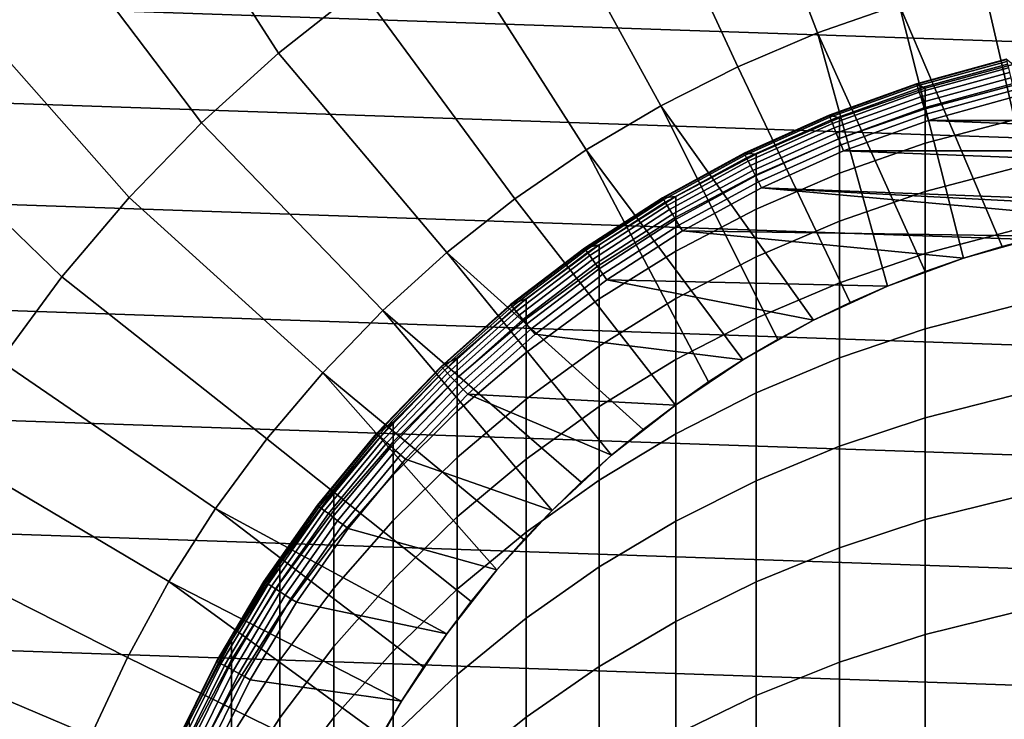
# Model space of a CAD drawing. Header units: metres. Extents: x -24 to 94, y -256 to 25.
# Tile 96 of 195: x -16 to -4, y 7 to 16. Entities that reach past the tile are written whole.
import ezdxf

# ---------------------------------------------------------------- set-up
doc = ezdxf.new("R2010")
doc.units = ezdxf.units.M
doc.layers.add('solid_10_061_003_XXX', color=7, linetype='CONTINUOUS')

msp = doc.modelspace()

# ---------------------------------------------------------------- linework, layer by layer
at = {"layer": 'solid_10_061_003_XXX'}
for points in [[(-13.031627, 15.41388, 139.704315), (-11.972992, 16.249876, 139.704315), (-13.583864, 19.243952, 139.387024), (-14.865451, 18.272095, 139.387024)], [(-5.980152, 19.278194, 139.704315), (-7.254439, 18.835712, 139.704315), (-6.037329, 15.675559, 139.907593), (-4.976834, 16.043802, 139.907593)], [(-7.254439, 18.835712, 139.704315), (-8.496325, 18.309109, 139.704315), (-7.070858, 15.237305, 139.907593), (-6.037329, 15.675559, 139.907593)], [(-14.032059, 14.509042, 139.704315), (-13.031627, 15.41388, 139.704315), (-14.865451, 18.272095, 139.387024), (-16.077728, 17.215044, 139.387024)], [(-8.496325, 18.309109, 139.704315), (-9.700266, 17.700729, 139.704315), (-8.072808, 14.730997, 139.907593), (-7.070858, 15.237305, 139.907593)], [(-9.700266, 17.700729, 139.704315), (-10.860883, 17.013296, 139.704315), (-9.038702, 14.158896, 139.907593), (-8.072808, 14.730997, 139.907593)], [(-14.969821, 13.539404, 139.704315), (-14.032059, 14.509042, 139.704315), (-16.077728, 17.215044, 139.387024), (-17.215042, 16.077728, 139.387024)], [(-10.860883, 17.013296, 139.704315), (-11.972992, 16.249876, 139.704315), (-9.964228, 13.52356, 139.907593), (-9.038702, 14.158896, 139.907593)], [(-3.130502, 13.03948, 139.995865), (-2.616161, 13.15233, 139.995865), (-2.793999, 16.563999, 139.907593), (-3.894113, 16.340391, 139.907593)], [(-11.972992, 16.249876, 139.704315), (-13.031627, 15.41388, 139.704315), (-10.845251, 12.827823, 139.907593), (-9.964228, 13.52356, 139.907593)], [(-3.640016, 12.906525, 139.995865), (-3.130502, 13.03948, 139.995865), (-3.894113, 16.340391, 139.907593), (-4.976834, 16.043802, 139.907593)], [(-15.840724, 12.509295, 139.704315), (-14.969821, 13.539404, 139.704315), (-17.215042, 16.077728, 139.387024), (-18.272095, 14.865451, 139.387024)], [(-17.182989, 16.031057), (18.237709, 14.82012), (19.207317, 13.539899), (-18.237711, 14.820119)], [(-17.182989, 16.031057), (17.182987, 16.031057), (18.237709, 14.82012)], [(-4.64143, 12.581146, 139.995865), (-4.143918, 12.753668, 139.995865), (-4.976834, 16.043802, 139.907593), (-6.037329, 15.675559, 139.907593)], [(-4.143918, 12.753668, 139.995865), (-3.640016, 12.906525, 139.995865), (-4.976834, 16.043802, 139.907593)], [(-5.614227, 12.1782, 139.995865), (-5.131785, 12.389225, 139.995865), (-6.037329, 15.675559, 139.907593), (-7.070858, 15.237305, 139.907593)], [(-5.131785, 12.389225, 139.995865), (-4.64143, 12.581146, 139.995865), (-6.037329, 15.675559, 139.907593)], [(-13.031627, 15.41388, 139.704315), (-14.032059, 14.509042, 139.704315), (-11.677836, 12.074794, 139.907593), (-10.845251, 12.827823, 139.907593)], [(-4.7521, 15.015993, 191.550003), (-3.588693, 15.335703, 191.550003), (-3.588692, 15.335703, 141.050003), (-4.752099, 15.015993, 141.050003)], [(-3.504705, 15.265121, 195.536804), (-3.588693, 15.335703, 191.550003), (-4.7521, 15.015993, 191.550003), (-4.642394, 14.960589, 195.523041)], [(-3.586986, 15.328409, 140.963776), (-4.749839, 15.008852, 140.963776), (-4.752099, 15.015993, 141.050003), (-3.588692, 15.335703, 141.050003)], [(-5.614227, 12.1782, 139.995865), (-7.070858, 15.237305, 139.907593), (-8.072808, 14.730997, 139.907593), (-6.088013, 11.948398, 139.995865)], [(-4.749839, 15.008852, 140.963776), (-3.586986, 15.328409, 140.963776), (-3.581863, 15.306517, 140.879486), (-4.743055, 14.987415, 140.879486)], [(-4.743055, 14.987415, 140.879486), (-3.581863, 15.306517, 140.879486), (-3.573479, 15.27069, 140.800385), (-4.731954, 14.952335, 140.800385)], [(-4.731954, 14.952335, 140.800385), (-3.573479, 15.27069, 140.800385), (-3.56209, 15.22202, 140.728867), (-4.716873, 14.904681, 140.728867)], [(-4.716873, 14.904681, 140.728867), (-3.56209, 15.22202, 140.728867), (-3.548042, 15.16199, 140.667145), (-4.698271, 14.845901, 140.667145)], [(-4.642394, 14.691365, 199.491959), (-3.504705, 14.994966, 199.519455), (-3.504705, 15.265121, 195.536804), (-4.642394, 14.960589, 195.523041)], [(-4.698271, 14.845901, 140.667145), (-3.548042, 15.16199, 140.667145), (-3.531764, 15.092426, 140.617081), (-4.676715, 14.777788, 140.617081)], [(-4.676715, 14.777788, 140.617081), (-3.531764, 15.092426, 140.617081), (-3.51375, 15.015447, 140.580185), (-4.652861, 14.702414, 140.580185)], [(-5.887619, 14.608164, 191.550003), (-4.7521, 15.015993, 191.550003), (-4.752099, 15.015993, 141.050003), (-5.887619, 14.608164, 141.050003)], [(-4.749839, 15.008852, 140.963776), (-5.884819, 14.601216, 140.963776), (-5.887619, 14.608164, 141.050003), (-4.752099, 15.015993, 141.050003)], [(-4.642394, 14.960589, 195.523041), (-4.7521, 15.015993, 191.550003), (-5.887619, 14.608164, 191.550003), (-5.754121, 14.571975, 195.505493)], [(-5.884819, 14.601216, 140.963776), (-4.749839, 15.008852, 140.963776), (-4.743055, 14.987415, 140.879486), (-5.876414, 14.580362, 140.879486)], [(-5.876414, 14.580362, 140.879486), (-4.743055, 14.987415, 140.879486), (-4.731954, 14.952335, 140.800385), (-5.862659, 14.546235, 140.800385)], [(-5.862659, 14.546235, 140.800385), (-4.731954, 14.952335, 140.800385), (-4.716873, 14.904681, 140.728867), (-5.843975, 14.499874, 140.728867)], [(-5.754121, 14.303941, 199.456879), (-4.642394, 14.691365, 199.491959), (-4.642394, 14.960589, 195.523041), (-5.754121, 14.571975, 195.505493)], [(-4.652861, 14.702414, 140.580185), (-3.51375, 15.015447, 140.580185), (-3.494549, 14.933395, 140.557602), (-4.627436, 14.622073, 140.557602)], [(-4.642394, 14.243151, 203.444656), (-3.504705, 14.545199, 203.48584), (-3.504705, 14.994966, 199.519455), (-4.642394, 14.691365, 199.491959)], [(-16.640879, 11.423316, 139.704315), (-15.840724, 12.509295, 139.704315), (-18.272095, 14.865451, 139.387024), (-19.243952, 13.583864, 139.387024)], [(-18.237711, 14.820119), (19.207317, 13.539899), (20.087158, 12.196555), (-19.207319, 13.539897)], [(-5.843975, 14.499874, 140.728867), (-4.716873, 14.904681, 140.728867), (-4.698271, 14.845901, 140.667145), (-5.820928, 14.442692, 140.667145)], [(-5.820928, 14.442692, 140.667145), (-4.698271, 14.845901, 140.667145), (-4.676715, 14.777788, 140.617081), (-5.794221, 14.376429, 140.617081)], [(-4.627436, 14.622073, 140.557602), (-3.494549, 14.933395, 140.557602), (-3.472956, 14.849278, 140.550003), (-4.599467, 14.539855, 140.550003)], [(4.599425, 14.539868, 140.550003), (-4.599467, 14.539855, 140.550003), (-3.472956, 14.849278, 140.550003)], [(-7.006706, 11.433905, 139.995865), (-6.552411, 11.700171, 139.995865), (-8.072808, 14.730997, 139.907593), (-9.038702, 14.158896, 139.907593)], [(-6.552411, 11.700171, 139.995865), (-6.088013, 11.948398, 139.995865), (-8.072808, 14.730997, 139.907593)], [(-5.794221, 14.376429, 140.617081), (-4.676715, 14.777788, 140.617081), (-4.652861, 14.702414, 140.580185), (-5.764668, 14.303101, 140.580185)], [(-5.764668, 14.303101, 140.580185), (-4.652861, 14.702414, 140.580185), (-4.627436, 14.622073, 140.557602), (-5.733167, 14.224942, 140.557602)], [(-5.754121, 13.857706, 203.392105), (-4.642394, 14.243151, 203.444656), (-4.642394, 14.691365, 199.491959), (-5.754121, 14.303941, 199.456879)], [(-6.988587, 14.114608, 191.550003), (-5.887619, 14.608164, 191.550003), (-5.887619, 14.608164, 141.050003), (-6.988587, 14.114608, 141.050003)], [(-5.884819, 14.601216, 140.963776), (-6.985264, 14.107895, 140.963776), (-6.988587, 14.114608, 141.050003), (-5.887619, 14.608164, 141.050003)], [(-5.754121, 14.571975, 195.505493), (-5.887619, 14.608164, 191.550003), (-6.988587, 14.114608, 191.550003), (-6.833669, 14.101453, 195.484238)], [(-6.985264, 14.107895, 140.963776), (-5.884819, 14.601216, 140.963776), (-5.876414, 14.580362, 140.879486), (-6.975287, 14.087745, 140.879486)], [(-6.975287, 14.087745, 140.879486), (-5.876414, 14.580362, 140.879486), (-5.862659, 14.546235, 140.800385), (-6.958961, 14.054771, 140.800385)], [(-6.833669, 13.834859, 199.414383), (-5.754121, 14.303941, 199.456879), (-5.754121, 14.571975, 195.505493), (-6.833669, 14.101453, 195.484238)], [(-5.733167, 14.224942, 140.557602), (-4.627436, 14.622073, 140.557602), (-4.599467, 14.539855, 140.550003), (-5.699235, 14.145005, 140.550003)], [(-14.032059, 14.509042, 139.704315), (-14.969821, 13.539404, 139.704315), (-12.458265, 11.267836, 139.907593), (-11.677836, 12.074794, 139.907593)], [(-6.958961, 14.054771, 140.800385), (-5.862659, 14.546235, 140.800385), (-5.843975, 14.499874, 140.728867), (-6.936781, 14.009977, 140.728867)], [(-6.936781, 14.009977, 140.728867), (-5.843975, 14.499874, 140.728867), (-5.820928, 14.442692, 140.667145), (-6.909425, 13.954726, 140.667145)], [(-6.909425, 13.954726, 140.667145), (-5.820928, 14.442692, 140.667145), (-5.794221, 14.376429, 140.617081), (-6.877725, 13.890701, 140.617081)], [(5.699251, 14.144999, 140.550003), (-5.699235, 14.145005, 140.550003), (-4.599467, 14.539855, 140.550003)], [(-4.642394, 13.616858, 207.373093), (-3.504705, 13.916739, 207.427872), (-3.504705, 14.545199, 203.48584), (-4.642394, 14.243151, 203.444656)], [(4.599425, 14.539868, 140.550003), (5.699251, 14.144999, 140.550003), (-4.599467, 14.539855, 140.550003)], [(-6.877725, 13.890701, 140.617081), (-5.794221, 14.376429, 140.617081), (-5.764668, 14.303101, 140.580185), (-6.842645, 13.819852, 140.580185)], [(-6.842645, 13.819852, 140.580185), (-5.764668, 14.303101, 140.580185), (-5.733167, 14.224942, 140.557602), (-6.805253, 13.744333, 140.557602)], [(-6.833669, 13.391022, 203.328491), (-5.754121, 13.857706, 203.392105), (-5.754121, 14.303941, 199.456879), (-6.833669, 13.834859, 199.414383)], [(-6.805253, 13.744333, 140.557602), (-5.733167, 14.224942, 140.557602), (-5.699235, 14.145005, 140.550003), (-6.76538, 13.667192, 140.550003)], [(-5.754121, 13.234181, 207.303177), (-4.642394, 13.616858, 207.373093), (-4.642394, 14.243151, 203.444656), (-5.754121, 13.857706, 203.392105)], [(-7.8822, 10.848918, 139.995865), (-7.450197, 11.150007, 139.995865), (-9.038702, 14.158896, 139.907593), (-9.964228, 13.52356, 139.907593)], [(-7.450197, 11.150007, 139.995865), (-7.006706, 11.433905, 139.995865), (-9.038702, 14.158896, 139.907593)], [(-8.048544, 13.538221, 191.550003), (-6.988587, 14.114608, 191.550003), (-6.988587, 14.114608, 141.050003), (-8.048544, 13.538221, 141.050003)], [(-6.985264, 14.107895, 140.963776), (-8.044717, 13.531783, 140.963776), (-8.048544, 13.538221, 141.050003), (-6.988587, 14.114608, 141.050003)], [(-6.833669, 14.101453, 195.484238), (-6.988587, 14.114608, 191.550003), (-8.048544, 13.538221, 191.550003), (-7.875, 13.551654, 195.459412)], [(-8.044717, 13.531783, 140.963776), (-6.985264, 14.107895, 140.963776), (-6.975287, 14.087745, 140.879486), (-8.033226, 13.512456, 140.879486)], [(-8.033226, 13.512456, 140.879486), (-6.975287, 14.087745, 140.879486), (-6.958961, 14.054771, 140.800385), (-8.014423, 13.480828, 140.800385)], [(-8.014423, 13.480828, 140.800385), (-6.958961, 14.054771, 140.800385), (-6.936781, 14.009977, 140.728867), (-7.988881, 13.437863, 140.728867)], [(-7.875, 13.286743, 199.364746), (-6.833669, 13.834859, 199.414383), (-6.833669, 14.101453, 195.484238), (-7.875, 13.551654, 195.459412)], [(0, 13.41, 140.550003), (-6.76538, 13.667192, 140.550003), (-5.699235, 14.145005, 140.550003), (6.765406, 13.667178, 140.550003)], [(5.699251, 14.144999, 140.550003), (6.765406, 13.667178, 140.550003), (-5.699235, 14.145005, 140.550003)], [(-7.988881, 13.437863, 140.728867), (-6.936781, 14.009977, 140.728867), (-6.909425, 13.954726, 140.667145), (-7.957376, 13.38487, 140.667145)], [(-7.957376, 13.38487, 140.667145), (-6.909425, 13.954726, 140.667145), (-6.877725, 13.890701, 140.617081), (-7.920867, 13.323459, 140.617081)], [(-7.920867, 13.323459, 140.617081), (-6.877725, 13.890701, 140.617081), (-6.842645, 13.819852, 140.580185), (-7.880466, 13.255502, 140.580185)], [(-7.880466, 13.255502, 140.580185), (-6.842645, 13.819852, 140.580185), (-6.805253, 13.744333, 140.557602), (-7.837404, 13.183068, 140.557602)], [(-7.875, 12.845707, 203.254135), (-6.833669, 13.391022, 203.328491), (-6.833669, 13.834859, 199.414383), (-7.875, 13.286743, 199.364746)], [(-6.833669, 12.770847, 207.218536), (-5.754121, 13.234181, 207.303177), (-5.754121, 13.857706, 203.392105), (-6.833669, 13.391022, 203.328491)], [(-4.642394, 12.813769, 211.269211), (-3.504705, 13.110868, 211.337479), (-3.504705, 13.916739, 207.427872), (-4.642394, 13.616858, 207.373093)], [(-7.837404, 13.183068, 140.557602), (-6.805253, 13.744333, 140.557602), (-6.76538, 13.667192, 140.550003), (-7.791811, 13.109163, 140.550003)], [(-7.875, 13.551654, 195.459412), (-8.048544, 13.538221, 191.550003), (-9.061269, 12.882387, 191.550003), (-8.872291, 12.925653, 195.431137)], [(-8.872291, 12.662658, 199.308228), (-7.875, 13.286743, 199.364746), (-7.875, 13.551654, 195.459412), (-8.872291, 12.925653, 195.431137)], [(-3.130455, 13.039492, 140.550003), (-7.791811, 13.109163, 140.550003), (-6.76538, 13.667192, 140.550003), (-2.097777, 13.2449, 140.550003)], [(-1.052175, 13.368657, 140.550003), (-2.097777, 13.2449, 140.550003), (-6.76538, 13.667192, 140.550003)], [(0, 13.41, 140.550003), (-1.052175, 13.368657, 140.550003), (-6.76538, 13.667192, 140.550003)], [(-5.754121, 12.43464, 211.182098), (-4.642394, 12.813769, 211.269211), (-4.642394, 13.616858, 207.373093), (-5.754121, 13.234181, 207.303177)], [(-19.207319, 13.539897), (20.087158, 12.196555), (20.872784, 10.797078), (-20.087158, 12.196553)], [(-14.969821, 13.539404, 139.704315), (-15.840724, 12.509295, 139.704315), (-13.183053, 10.410553, 139.907593), (-12.458265, 11.267836, 139.907593)], [(-7.8822, 10.848918, 139.995865), (-9.964228, 13.52356, 139.907593), (-10.845251, 12.827823, 139.907593), (-8.30205, 10.5311, 139.995865)], [(-9.061269, 12.882387, 191.550003), (-8.048544, 13.538221, 191.550003), (-8.048544, 13.538221, 141.050003), (-9.061269, 12.882387, 141.050003)], [(-8.044717, 13.531783, 140.963776), (-9.056959, 12.876261, 140.963776), (-9.061269, 12.882387, 141.050003), (-8.048544, 13.538221, 141.050003)], [(-9.056959, 12.876261, 140.963776), (-8.044717, 13.531783, 140.963776), (-8.033226, 13.512456, 140.879486), (-9.044024, 12.85787, 140.879486)], [(-9.044024, 12.85787, 140.879486), (-8.033226, 13.512456, 140.879486), (-8.014423, 13.480828, 140.800385), (-9.022855, 12.827775, 140.800385)], [(-9.022855, 12.827775, 140.800385), (-8.014423, 13.480828, 140.800385), (-7.988881, 13.437863, 140.728867), (-8.994099, 12.786891, 140.728867)], [(-8.994099, 12.786891, 140.728867), (-7.988881, 13.437863, 140.728867), (-7.957376, 13.38487, 140.667145), (-8.958629, 12.736465, 140.667145)], [(-8.958629, 12.736465, 140.667145), (-7.957376, 13.38487, 140.667145), (-7.920867, 13.323459, 140.617081), (-8.917526, 12.678029, 140.617081)], [(-8.917526, 12.678029, 140.617081), (-7.920867, 13.323459, 140.617081), (-7.880466, 13.255502, 140.580185), (-8.872042, 12.613364, 140.580185)], [(-8.872291, 12.224812, 203.169479), (-7.875, 12.845707, 203.254135), (-7.875, 13.286743, 199.364746), (-8.872291, 12.662658, 199.308228)], [(-7.875, 12.229447, 207.119629), (-6.833669, 12.770847, 207.218536), (-6.833669, 13.391022, 203.328491), (-7.875, 12.845707, 203.254135)], [(-8.872042, 12.613364, 140.580185), (-7.880466, 13.255502, 140.580185), (-7.837404, 13.183068, 140.557602), (-8.823561, 12.544438, 140.557602)], [(-8.823561, 12.544438, 140.557602), (-7.837404, 13.183068, 140.557602), (-7.791811, 13.109163, 140.550003), (-8.772532, 12.474179, 140.550003)], [(-6.833669, 11.975601, 211.076614), (-5.754121, 12.43464, 211.182098), (-5.754121, 13.234181, 207.303177), (-6.833669, 12.770847, 207.218536)], [(-5.131785, 12.389225, 140.550003), (-8.772532, 12.474179, 140.550003), (-7.791811, 13.109163, 140.550003), (-4.143904, 12.753673, 140.550003)], [(-3.130455, 13.039492, 140.550003), (-4.143904, 12.753673, 140.550003), (-7.791811, 13.109163, 140.550003)], [(-4.642394, 11.83552, 215.125092), (-3.504705, 12.129233, 215.206711), (-3.504705, 13.110868, 211.337479), (-4.642394, 12.813769, 211.269211)], [(-4.143904, 12.753673, 140.550003), (-3.130455, 13.039492, 140.550003), (-3.640016, 12.906525, 139.995865), (-4.143918, 12.753668, 139.995865)], [(-3.130455, 13.039492, 140.550003), (-3.130502, 13.03948, 139.995865), (-3.640016, 12.906525, 139.995865)], [(-8.872291, 12.925653, 195.431137), (-9.061269, 12.882387, 191.550003), (-10.020819, 12.150954, 191.550003), (-9.819964, 12.226951, 195.399567)], [(-9.819964, 11.966094, 199.245148), (-8.872291, 12.662658, 199.308228), (-8.872291, 12.925653, 195.431137), (-9.819964, 12.226951, 195.399567)], [(-9.102718, 9.847265, 139.995865), (-8.709098, 10.197044, 139.995865), (-10.845251, 12.827823, 139.907593), (-11.677836, 12.074794, 139.907593)], [(-8.709098, 10.197044, 139.995865), (-8.30205, 10.5311, 139.995865), (-10.845251, 12.827823, 139.907593)], [(-10.020819, 12.150954, 191.550003), (-9.061269, 12.882387, 191.550003), (-9.061269, 12.882387, 141.050003), (-10.020819, 12.150955, 141.050003)], [(-9.056959, 12.876261, 140.963776), (-10.016053, 12.145176, 140.963776), (-10.020819, 12.150955, 141.050003), (-9.061269, 12.882387, 141.050003)], [(-10.016053, 12.145176, 140.963776), (-9.056959, 12.876261, 140.963776), (-9.044024, 12.85787, 140.879486), (-10.001747, 12.12783, 140.879486)], [(-10.001747, 12.12783, 140.879486), (-9.044024, 12.85787, 140.879486), (-9.022855, 12.827775, 140.800385), (-9.978337, 12.099442, 140.800385)], [(-9.978337, 12.099442, 140.800385), (-9.022855, 12.827775, 140.800385), (-8.994099, 12.786891, 140.728867), (-9.946535, 12.060881, 140.728867)], [(-9.946535, 12.060881, 140.728867), (-8.994099, 12.786891, 140.728867), (-8.958629, 12.736465, 140.667145), (-9.90731, 12.013316, 140.667145)], [(-8.872291, 11.613009, 207.007019), (-7.875, 12.229447, 207.119629), (-7.875, 12.845707, 203.254135), (-8.872291, 12.224812, 203.169479)], [(-5.754121, 11.460713, 215.020935), (-4.642394, 11.83552, 215.125092), (-4.642394, 12.813769, 211.269211), (-5.754121, 12.43464, 211.182098)], [(-9.90731, 12.013316, 140.667145), (-8.958629, 12.736465, 140.667145), (-8.917526, 12.678029, 140.617081), (-9.861854, 11.958199, 140.617081)], [(-9.861854, 11.958199, 140.617081), (-8.917526, 12.678029, 140.617081), (-8.872042, 12.613364, 140.580185), (-9.811553, 11.897205, 140.580185)], [(-9.819964, 11.531809, 203.074997), (-8.872291, 12.224812, 203.169479), (-8.872291, 12.662658, 199.308228), (-9.819964, 11.966094, 199.245148)], [(-7.875, 11.439221, 210.953354), (-6.833669, 11.975601, 211.076614), (-6.833669, 12.770847, 207.218536), (-7.875, 12.229447, 207.119629)], [(-5.131785, 12.389225, 140.550003), (-4.143904, 12.753673, 140.550003), (-4.64143, 12.581146, 139.995865), (-5.131785, 12.389225, 139.995865)], [(-4.143904, 12.753673, 140.550003), (-4.143918, 12.753668, 139.995865), (-4.64143, 12.581146, 139.995865)], [(-9.811553, 11.897205, 140.580185), (-8.872042, 12.613364, 140.580185), (-8.823561, 12.544438, 140.557602), (-9.757938, 11.832193, 140.557602)], [(-9.757938, 11.832193, 140.557602), (-8.823561, 12.544438, 140.557602), (-8.772532, 12.474179, 140.550003), (-9.701745, 11.765994, 140.550003)], [(-15.840724, 12.509295, 139.704315), (-16.640879, 11.423316, 139.704315), (-13.848962, 9.506774, 139.907593), (-13.183053, 10.410553, 139.907593)], [(-7.006747, 11.433879, 140.550003), (-9.701745, 11.765994, 140.550003), (-8.772532, 12.474179, 140.550003), (-6.088026, 11.948391, 140.550003)], [(-5.131785, 12.389225, 140.550003), (-6.088026, 11.948391, 140.550003), (-8.772532, 12.474179, 140.550003)], [(-6.833669, 11.006907, 214.894821), (-5.754121, 11.460713, 215.020935), (-5.754121, 12.43464, 211.182098), (-6.833669, 11.975601, 211.076614)], [(-6.088026, 11.948391, 140.550003), (-5.131785, 12.389225, 140.550003), (-5.614227, 12.1782, 139.995865), (-6.088013, 11.948398, 139.995865)], [(-5.131785, 12.389225, 140.550003), (-5.131785, 12.389225, 139.995865), (-5.614227, 12.1782, 139.995865)], [(-20.087158, 12.196553), (20.872784, 10.797078), (21.561001, 9.347364), (-20.872786, 10.797076)], [(-9.819964, 12.226951, 195.399567), (-10.020819, 12.150954, 191.550003), (-10.921562, 11.348215, 191.550003), (-10.712721, 11.459454, 195.364914)], [(-10.921562, 11.348215, 191.550003), (-10.020819, 12.150954, 191.550003), (-10.020819, 12.150955, 141.050003), (-10.921562, 11.348215, 141.050003)], [(-10.016053, 12.145176, 140.963776), (-10.916368, 11.342818, 140.963776), (-10.921562, 11.348215, 141.050003), (-10.020819, 12.150955, 141.050003)], [(-10.916368, 11.342818, 140.963776), (-10.016053, 12.145176, 140.963776), (-10.001747, 12.12783, 140.879486), (-10.900776, 11.326617, 140.879486)], [(-10.712721, 11.200947, 199.175842), (-9.819964, 11.966094, 199.245148), (-9.819964, 12.226951, 195.399567), (-10.712721, 11.459454, 195.364914)], [(-9.819964, 10.924981, 206.881332), (-8.872291, 11.613009, 207.007019), (-8.872291, 12.224812, 203.169479), (-9.819964, 11.531809, 203.074997)], [(-8.872291, 10.828499, 210.813019), (-7.875, 11.439221, 210.953354), (-7.875, 12.229447, 207.119629), (-8.872291, 11.613009, 207.007019)], [(-9.847265, 9.102718, 139.995865), (-9.482302, 9.482302, 139.995865), (-11.677836, 12.074794, 139.907593), (-12.458265, 11.267836, 139.907593)], [(-9.482302, 9.482302, 139.995865), (-9.102718, 9.847265, 139.995865), (-11.677836, 12.074794, 139.907593)], [(-10.900776, 11.326617, 140.879486), (-10.001747, 12.12783, 140.879486), (-9.978337, 12.099442, 140.800385), (-10.875262, 11.300106, 140.800385)], [(-10.875262, 11.300106, 140.800385), (-9.978337, 12.099442, 140.800385), (-9.946535, 12.060881, 140.728867), (-10.840601, 11.264091, 140.728867)], [(-10.840601, 11.264091, 140.728867), (-9.946535, 12.060881, 140.728867), (-9.90731, 12.013316, 140.667145), (-10.79785, 11.21967, 140.667145)], [(-10.79785, 11.21967, 140.667145), (-9.90731, 12.013316, 140.667145), (-9.861854, 11.958199, 140.617081), (-10.748308, 11.168194, 140.617081)], [(-4.642394, 10.684109, 218.932846), (-3.504705, 10.973836, 219.027649), (-3.504705, 12.129233, 215.206711), (-4.642394, 11.83552, 215.125092)], [(-10.748308, 11.168194, 140.617081), (-9.861854, 11.958199, 140.617081), (-9.811553, 11.897205, 140.580185), (-10.693486, 11.11123, 140.580185)], [(-10.712721, 10.770572, 202.971222), (-9.819964, 11.531809, 203.074997), (-9.819964, 11.966094, 199.245148), (-10.712721, 11.200947, 199.175842)], [(-10.693486, 11.11123, 140.580185), (-9.811553, 11.897205, 140.580185), (-9.757938, 11.832193, 140.557602), (-10.635053, 11.050513, 140.557602)], [(-7.875, 10.476642, 214.747467), (-6.833669, 11.006907, 214.894821), (-6.833669, 11.975601, 211.076614), (-7.875, 11.439221, 210.953354)], [(-7.006747, 11.433879, 140.550003), (-6.088026, 11.948391, 140.550003), (-6.552411, 11.700171, 139.995865), (-7.006706, 11.433905, 139.995865)], [(-6.088026, 11.948391, 140.550003), (-6.088013, 11.948398, 139.995865), (-6.552411, 11.700171, 139.995865)], [(-10.635053, 11.050513, 140.557602), (-9.757938, 11.832193, 140.557602), (-9.701745, 11.765994, 140.550003), (-10.574037, 10.988732, 140.550003)], [(-7.882206, 10.848911, 140.550003), (-10.574037, 10.988732, 140.550003), (-9.701745, 11.765994, 140.550003), (-7.006747, 11.433879, 140.550003)], [(-5.754121, 10.314388, 218.811874), (-4.642394, 10.684109, 218.932846), (-4.642394, 11.83552, 215.125092), (-5.754121, 11.460713, 215.020935)], [(-10.712721, 10.169209, 206.743271), (-9.819964, 10.924981, 206.881332), (-9.819964, 11.531809, 203.074997), (-10.712721, 10.770572, 202.971222)], [(-9.819964, 10.14685, 210.656387), (-8.872291, 10.828499, 210.813019), (-8.872291, 11.613009, 207.007019), (-9.819964, 10.924981, 206.881332)], [(-16.640879, 11.423316, 139.704315), (-17.366711, 10.286319, 139.704315), (-14.453018, 8.560535, 139.907593), (-13.848962, 9.506774, 139.907593)], [(-10.712721, 11.459454, 195.364914), (-10.921562, 11.348215, 191.550003), (-11.758213, 10.47888, 191.550003), (-11.545567, 10.627456, 195.327332)], [(-11.545567, 10.371495, 199.100723), (-10.712721, 11.200947, 199.175842), (-10.712721, 11.459454, 195.364914), (-11.545567, 10.627456, 195.327332)], [(-8.872291, 9.872881, 214.579681), (-7.875, 10.476642, 214.747467), (-7.875, 11.439221, 210.953354), (-8.872291, 10.828499, 210.813019)], [(-7.882206, 10.848911, 140.550003), (-7.006747, 11.433879, 140.550003), (-7.450197, 11.150007, 139.995865), (-7.8822, 10.848918, 139.995865)], [(-7.006747, 11.433879, 140.550003), (-7.006706, 11.433905, 139.995865), (-7.450197, 11.150007, 139.995865)], [(-6.833669, 9.866742, 218.66539), (-5.754121, 10.314388, 218.811874), (-5.754121, 11.460713, 215.020935), (-6.833669, 11.006907, 214.894821)], [(-10.5311, 8.30205, 139.995865), (-10.197044, 8.709098, 139.995865), (-12.458265, 11.267836, 139.907593), (-13.183053, 10.410553, 139.907593)], [(-10.197044, 8.709098, 139.995865), (-9.847265, 9.102718, 139.995865), (-12.458265, 11.267836, 139.907593)], [(-11.758213, 10.47888, 191.550003), (-10.921562, 11.348215, 191.550003), (-10.921562, 11.348215, 141.050003), (-11.758213, 10.47888, 141.050003)], [(-10.916368, 11.342818, 140.963776), (-11.752622, 10.473896, 140.963776), (-11.758213, 10.47888, 141.050003), (-10.921562, 11.348215, 141.050003)], [(-11.752622, 10.473896, 140.963776), (-10.916368, 11.342818, 140.963776), (-10.900776, 11.326617, 140.879486), (-11.735835, 10.458937, 140.879486)], [(-11.735835, 10.458937, 140.879486), (-10.900776, 11.326617, 140.879486), (-10.875262, 11.300106, 140.800385), (-11.708366, 10.434457, 140.800385)], [(-11.708366, 10.434457, 140.800385), (-10.875262, 11.300106, 140.800385), (-10.840601, 11.264091, 140.728867), (-11.67105, 10.4012, 140.728867)], [(-11.67105, 10.4012, 140.728867), (-10.840601, 11.264091, 140.728867), (-10.79785, 11.21967, 140.667145), (-11.625024, 10.360182, 140.667145)], [(-11.625024, 10.360182, 140.667145), (-10.79785, 11.21967, 140.667145), (-10.748308, 11.168194, 140.617081), (-11.571688, 10.312649, 140.617081)], [(-11.571688, 10.312649, 140.617081), (-10.748308, 11.168194, 140.617081), (-10.693486, 11.11123, 140.580185), (-11.512666, 10.260049, 140.580185)], [(-11.545567, 9.94536, 202.858704), (-10.712721, 10.770572, 202.971222), (-10.712721, 11.200947, 199.175842), (-11.545567, 10.371495, 199.100723)], [(-11.512666, 10.260049, 140.580185), (-10.693486, 11.11123, 140.580185), (-10.635053, 11.050513, 140.557602), (-11.449756, 10.203983, 140.557602)], [(-11.449756, 10.203983, 140.557602), (-10.635053, 11.050513, 140.557602), (-10.574037, 10.988732, 140.550003), (-11.384287, 10.146945, 140.550003)], [(-9.482302, 9.482302, 140.550003), (-11.384287, 10.146945, 140.550003), (-10.574037, 10.988732, 140.550003), (-8.709067, 10.197068, 140.550003)], [(-7.882206, 10.848911, 140.550003), (-8.709067, 10.197068, 140.550003), (-10.574037, 10.988732, 140.550003)], [(-7.875, 9.343674, 218.494232), (-6.833669, 9.866742, 218.66539), (-6.833669, 11.006907, 214.894821), (-7.875, 10.476642, 214.747467)], [(-10.712721, 9.398085, 210.484314), (-9.819964, 10.14685, 210.656387), (-9.819964, 10.924981, 206.881332), (-10.712721, 10.169209, 206.743271)], [(-4.642394, 9.361886, 222.684708), (-3.504705, 9.647035, 222.792496), (-3.504705, 10.973836, 219.027649), (-4.642394, 10.684109, 218.932846)], [(-20.872786, 10.797076), (21.561001, 9.347364), (22.148991, 7.853167), (-21.561001, 9.347363)], [(-11.545567, 9.349921, 206.593613), (-10.712721, 10.169209, 206.743271), (-10.712721, 10.770572, 202.971222), (-11.545567, 9.94536, 202.858704)], [(-9.819964, 9.199002, 214.392426), (-8.872291, 9.872881, 214.579681), (-8.872291, 10.828499, 210.813019), (-9.819964, 10.14685, 210.656387)], [(-8.709067, 10.197068, 140.550003), (-7.882206, 10.848911, 140.550003), (-8.30205, 10.5311, 139.995865), (-8.709098, 10.197044, 139.995865)], [(-7.882206, 10.848911, 140.550003), (-7.8822, 10.848918, 139.995865), (-8.30205, 10.5311, 139.995865)], [(-11.545567, 10.627456, 195.327332), (-11.758213, 10.47888, 191.550003), (-12.525863, 9.54805, 191.550003), (-12.313846, 9.735609, 195.287048)], [(-12.313846, 9.482378, 199.020203), (-11.545567, 10.371495, 199.100723), (-11.545567, 10.627456, 195.327332), (-12.313846, 9.735609, 195.287048)], [(-5.754121, 8.998007, 222.54715), (-4.642394, 9.361886, 222.684708), (-4.642394, 10.684109, 218.932846), (-5.754121, 10.314388, 218.811874)], [(-12.525863, 9.54805, 191.550003), (-11.758213, 10.47888, 191.550003), (-11.758213, 10.47888, 141.050003), (-12.525863, 9.54805, 141.050003)], [(-11.752622, 10.473896, 140.963776), (-12.519906, 9.543509, 140.963776), (-12.525863, 9.54805, 141.050003), (-11.758213, 10.47888, 141.050003)], [(-8.872291, 8.748108, 218.299347), (-7.875, 9.343674, 218.494232), (-7.875, 10.476642, 214.747467), (-8.872291, 9.872881, 214.579681)], [(-10.848918, 7.8822, 139.995865), (-10.5311, 8.30205, 139.995865), (-13.183053, 10.410553, 139.907593), (-13.848962, 9.506774, 139.907593)], [(-12.519906, 9.543509, 140.963776), (-11.752622, 10.473896, 140.963776), (-11.735835, 10.458937, 140.879486), (-12.502024, 9.529879, 140.879486)], [(-12.502024, 9.529879, 140.879486), (-11.735835, 10.458937, 140.879486), (-11.708366, 10.434457, 140.800385), (-12.472761, 9.507573, 140.800385)], [(-12.472761, 9.507573, 140.800385), (-11.708366, 10.434457, 140.800385), (-11.67105, 10.4012, 140.728867), (-12.433009, 9.477271, 140.728867)], [(-12.433009, 9.477271, 140.728867), (-11.67105, 10.4012, 140.728867), (-11.625024, 10.360182, 140.667145), (-12.383978, 9.439897, 140.667145)], [(-12.383978, 9.439897, 140.667145), (-11.625024, 10.360182, 140.667145), (-11.571688, 10.312649, 140.617081), (-12.32716, 9.396585, 140.617081)], [(-12.313846, 9.060787, 202.738098), (-11.545567, 9.94536, 202.858704), (-11.545567, 10.371495, 199.100723), (-12.313846, 9.482378, 199.020203)], [(-17.366711, 10.286319, 139.704315), (-18.014978, 9.103379, 139.704315), (-14.992523, 7.576064, 139.907593), (-14.453018, 8.560535, 139.907593)], [(-12.32716, 9.396585, 140.617081), (-11.571688, 10.312649, 140.617081), (-11.512666, 10.260049, 140.580185), (-12.264284, 9.348658, 140.580185)], [(-12.264284, 9.348658, 140.580185), (-11.512666, 10.260049, 140.580185), (-11.449756, 10.203983, 140.557602), (-12.197267, 9.297572, 140.557602)], [(-6.833669, 8.557434, 222.380615), (-5.754121, 8.998007, 222.54715), (-5.754121, 10.314388, 218.811874), (-6.833669, 9.866742, 218.66539)], [(-12.197267, 9.297572, 140.557602), (-11.449756, 10.203983, 140.557602), (-11.384287, 10.146945, 140.550003), (-12.127667, 9.245655, 140.550003)], [(-10.197068, 8.709067, 140.550003), (-12.127667, 9.245655, 140.550003), (-11.384287, 10.146945, 140.550003), (-9.482302, 9.482302, 140.550003)], [(-11.545567, 8.586393, 210.297806), (-10.712721, 9.398085, 210.484314), (-10.712721, 10.169209, 206.743271), (-11.545567, 9.349921, 206.593613)], [(-10.712721, 8.458774, 214.186722), (-9.819964, 9.199002, 214.392426), (-9.819964, 10.14685, 210.656387), (-10.712721, 9.398085, 210.484314)], [(-9.482302, 9.482302, 140.550003), (-8.709067, 10.197068, 140.550003), (-9.102718, 9.847265, 139.995865), (-9.482302, 9.482302, 139.995865)], [(-8.709067, 10.197068, 140.550003), (-8.709098, 10.197044, 139.995865), (-9.102718, 9.847265, 139.995865)], [(-12.313846, 8.471699, 206.433182), (-11.545567, 9.349921, 206.593613), (-11.545567, 9.94536, 202.858704), (-12.313846, 9.060787, 202.738098)], [(-9.819964, 8.083375, 218.081848), (-8.872291, 8.748108, 218.299347), (-8.872291, 9.872881, 214.579681), (-9.819964, 9.199002, 214.392426)], [(-7.875, 8.042629, 222.186005), (-6.833669, 8.557434, 222.380615), (-6.833669, 9.866742, 218.66539), (-7.875, 9.343674, 218.494232)], [(-12.313846, 9.735609, 195.287048), (-12.525863, 9.54805, 191.550003), (-13.220005, 8.561189, 191.550003), (-13.013261, 8.7889, 195.244278)], [(-13.013261, 8.538568, 198.934723), (-12.313846, 9.482378, 199.020203), (-12.313846, 9.735609, 195.287048), (-13.013261, 8.7889, 195.244278)], [(-4.642394, 7.871549, 226.373016), (-3.504705, 8.151539, 226.493591), (-3.504705, 9.647035, 222.792496), (-4.642394, 9.361886, 222.684708)], [(-11.433905, 7.006706, 139.995865), (-11.150007, 7.450197, 139.995865), (-13.848962, 9.506774, 139.907593), (-14.453018, 8.560535, 139.907593)], [(-11.150007, 7.450197, 139.995865), (-10.848918, 7.8822, 139.995865), (-13.848962, 9.506774, 139.907593)], [(-13.220005, 8.561189, 191.550003), (-12.525863, 9.54805, 191.550003), (-12.525863, 9.54805, 141.050003), (-13.220005, 8.561189, 141.050003)], [(-12.519906, 9.543509, 140.963776), (-13.213718, 8.557117, 140.963776), (-13.220005, 8.561189, 141.050003), (-12.525863, 9.54805, 141.050003)], [(-13.213718, 8.557117, 140.963776), (-12.519906, 9.543509, 140.963776), (-12.502024, 9.529879, 140.879486), (-13.194845, 8.544895, 140.879486)], [(-13.194845, 8.544895, 140.879486), (-12.502024, 9.529879, 140.879486), (-12.472761, 9.507573, 140.800385), (-13.163961, 8.524896, 140.800385)], [(-13.163961, 8.524896, 140.800385), (-12.472761, 9.507573, 140.800385), (-12.433009, 9.477271, 140.728867), (-13.122006, 8.497725, 140.728867)], [(-13.122006, 8.497725, 140.728867), (-12.433009, 9.477271, 140.728867), (-12.383978, 9.439897, 140.667145), (-13.070258, 8.464213, 140.667145)], [(-13.013261, 8.1218, 202.610077), (-12.313846, 9.060787, 202.738098), (-12.313846, 9.482378, 199.020203), (-13.013261, 8.538568, 198.934723)], [(-10.197068, 8.709067, 140.550003), (-9.482302, 9.482302, 140.550003), (-9.847265, 9.102718, 139.995865), (-10.197044, 8.709098, 139.995865)], [(-9.482302, 9.482302, 140.550003), (-9.482302, 9.482302, 139.995865), (-9.847265, 9.102718, 139.995865)], [(-21.561001, 9.347363), (22.148991, 7.853167), (22.633904, 6.321091), (-22.148993, 7.853165)], [(-13.070258, 8.464213, 140.667145), (-12.383978, 9.439897, 140.667145), (-12.32716, 9.396585, 140.617081), (-13.010291, 8.425379, 140.617081)], [(-13.010291, 8.425379, 140.617081), (-12.32716, 9.396585, 140.617081), (-12.264284, 9.348658, 140.580185), (-12.943932, 8.382405, 140.580185)], [(-12.943932, 8.382405, 140.580185), (-12.264284, 9.348658, 140.580185), (-12.197267, 9.297572, 140.557602), (-12.873199, 8.3366, 140.557602)], [(-12.313846, 7.716313, 210.09787), (-11.545567, 8.586393, 210.297806), (-11.545567, 9.349921, 206.593613), (-12.313846, 8.471699, 206.433182)], [(-11.545567, 7.656335, 213.96373), (-10.712721, 8.458774, 214.186722), (-10.712721, 9.398085, 210.484314), (-11.545567, 8.586393, 210.297806)], [(-8.872291, 7.456473, 221.964417), (-7.875, 8.042629, 222.186005), (-7.875, 9.343674, 218.494232), (-8.872291, 8.748108, 218.299347)], [(-5.754121, 7.514255, 226.219177), (-4.642394, 7.871549, 226.373016), (-4.642394, 9.361886, 222.684708), (-5.754121, 8.998007, 222.54715)], [(-12.873199, 8.3366, 140.557602), (-12.197267, 9.297572, 140.557602), (-12.127667, 9.245655, 140.550003), (-12.79988, 8.290089, 140.550003)], [(-10.848911, 7.882206, 140.550003), (-12.79988, 8.290089, 140.550003), (-12.127667, 9.245655, 140.550003), (-10.197068, 8.709067, 140.550003)], [(-10.712721, 7.353193, 217.842911), (-9.819964, 8.083375, 218.081848), (-9.819964, 9.199002, 214.392426), (-10.712721, 8.458774, 214.186722)], [(-18.014978, 9.103379, 139.704315), (-18.582788, 7.879783, 139.704315), (-15.465069, 6.557755, 139.907593), (-14.992523, 7.576064, 139.907593)], [(-13.013261, 7.539453, 206.262878), (-12.313846, 8.471699, 206.433182), (-12.313846, 9.060787, 202.738098), (-13.013261, 8.1218, 202.610077)], [(-6.833669, 7.081654, 226.032898), (-5.754121, 7.514255, 226.219177), (-5.754121, 8.998007, 222.54715), (-6.833669, 8.557434, 222.380615)], [(-13.013261, 8.7889, 195.244278), (-13.220005, 8.561189, 191.550003), (-13.836568, 7.524087, 191.550003), (-13.6399, 7.792626, 195.19928)], [(-13.6399, 7.545341, 198.844772), (-13.013261, 8.538568, 198.934723), (-13.013261, 8.7889, 195.244278), (-13.6399, 7.792626, 195.19928)], [(-10.848911, 7.882206, 140.550003), (-10.197068, 8.709067, 140.550003), (-10.5311, 8.30205, 139.995865), (-10.848918, 7.8822, 139.995865)], [(-10.197068, 8.709067, 140.550003), (-10.197044, 8.709098, 139.995865), (-10.5311, 8.30205, 139.995865)], [(-9.819964, 6.802244, 221.717102), (-8.872291, 7.456473, 221.964417), (-8.872291, 8.748108, 218.299347), (-9.819964, 8.083375, 218.081848)], [(-11.948398, 6.088013, 139.995865), (-11.700171, 6.552411, 139.995865), (-14.453018, 8.560535, 139.907593), (-14.992523, 7.576064, 139.907593)], [(-11.700171, 6.552411, 139.995865), (-11.433905, 7.006706, 139.995865), (-14.453018, 8.560535, 139.907593)], [(-13.836568, 7.524087, 191.550003), (-13.220005, 8.561189, 191.550003), (-13.220005, 8.561189, 141.050003), (-13.836568, 7.524087, 141.050003)], [(-13.213718, 8.557117, 140.963776), (-13.829988, 7.520509, 140.963776), (-13.836568, 7.524087, 141.050003), (-13.220005, 8.561189, 141.050003)], [(-12.313846, 6.796174, 213.724701), (-11.545567, 7.656335, 213.96373), (-11.545567, 8.586393, 210.297806), (-12.313846, 7.716313, 210.09787)], [(-13.829988, 7.520509, 140.963776), (-13.213718, 8.557117, 140.963776), (-13.194845, 8.544895, 140.879486), (-13.810235, 7.509768, 140.879486)], [(-13.810235, 7.509768, 140.879486), (-13.194845, 8.544895, 140.879486), (-13.163961, 8.524896, 140.800385), (-13.77791, 7.49219, 140.800385)], [(-13.77791, 7.49219, 140.800385), (-13.163961, 8.524896, 140.800385), (-13.122006, 8.497725, 140.728867), (-13.733998, 7.468312, 140.728867)], [(-13.733998, 7.468312, 140.728867), (-13.122006, 8.497725, 140.728867), (-13.070258, 8.464213, 140.667145), (-13.679836, 7.438859, 140.667145)], [(-13.679836, 7.438859, 140.667145), (-13.070258, 8.464213, 140.667145), (-13.010291, 8.425379, 140.617081), (-13.617073, 7.404729, 140.617081)], [(-13.6399, 7.133652, 202.475357), (-13.013261, 8.1218, 202.610077), (-13.013261, 8.538568, 198.934723), (-13.6399, 7.545341, 198.844772)], [(-13.013261, 6.792711, 209.885635), (-12.313846, 7.716313, 210.09787), (-12.313846, 8.471699, 206.433182), (-13.013261, 7.539453, 206.262878)], [(-11.545567, 6.561645, 217.583908), (-10.712721, 7.353193, 217.842911), (-10.712721, 8.458774, 214.186722), (-11.545567, 7.656335, 213.96373)], [(-7.875, 6.576165, 225.815231), (-6.833669, 7.081654, 226.032898), (-6.833669, 8.557434, 222.380615), (-7.875, 8.042629, 222.186005)], [(-13.617073, 7.404729, 140.617081), (-13.010291, 8.425379, 140.617081), (-12.943932, 8.382405, 140.580185), (-13.547618, 7.366961, 140.580185)], [(-13.547618, 7.366961, 140.580185), (-12.943932, 8.382405, 140.580185), (-12.873199, 8.3366, 140.557602), (-13.473588, 7.326705, 140.557602)], [(-13.473588, 7.326705, 140.557602), (-12.873199, 8.3366, 140.557602), (-12.79988, 8.290089, 140.550003), (-13.396991, 7.285817, 140.550003)], [(-11.433879, 7.006747, 140.550003), (-13.396991, 7.285817, 140.550003), (-12.79988, 8.290089, 140.550003), (-10.848911, 7.882206, 140.550003)], [(-13.6399, 6.558397, 206.083649), (-13.013261, 7.539453, 206.262878), (-13.013261, 8.1218, 202.610077), (-13.6399, 7.133652, 202.475357)], [(-10.712721, 6.083599, 221.445435), (-9.819964, 6.802244, 221.717102), (-9.819964, 8.083375, 218.081848), (-10.712721, 7.353193, 217.842911)], [(-4.642394, 6.216142, 229.99025), (-3.504705, 6.490399, 230.123337), (-3.504705, 8.151539, 226.493591), (-4.642394, 7.871549, 226.373016)], [(-8.872291, 6.000616, 225.567398), (-7.875, 6.576165, 225.815231), (-7.875, 8.042629, 222.186005), (-8.872291, 7.456473, 221.964417)], [(-22.148993, 7.853165), (22.633904, 6.321091), (23.012894, 4.759872), (-22.633904, 6.321089)], [(-18.582788, 7.879783, 139.704315), (-19.067602, 6.620993, 139.704315), (-15.868543, 5.510159, 139.907593), (-15.465069, 6.557755, 139.907593)], [(-11.433879, 7.006747, 140.550003), (-10.848911, 7.882206, 140.550003), (-11.150007, 7.450197, 139.995865), (-11.433905, 7.006706, 139.995865)], [(-10.848911, 7.882206, 140.550003), (-10.848918, 7.8822, 139.995865), (-11.150007, 7.450197, 139.995865)], [(-5.754121, 5.866161, 229.820419), (-4.642394, 6.216142, 229.99025), (-4.642394, 7.871549, 226.373016), (-5.754121, 7.514255, 226.219177)], [(-13.6399, 7.792626, 195.19928), (-13.836568, 7.524087, 191.550003), (-14.371932, 6.442831, 191.550003), (-14.19026, 6.752355, 195.152298)], [(-14.19026, 6.508255, 198.750839), (-13.6399, 7.545341, 198.844772), (-13.6399, 7.792626, 195.19928), (-14.19026, 6.752355, 195.152298)], [(-13.013261, 5.8831, 213.470963), (-12.313846, 6.796174, 213.724701), (-12.313846, 7.716313, 210.09787), (-13.013261, 6.792711, 209.885635)], [(-11.948398, 6.088013, 139.995865), (-14.992523, 7.576064, 139.907593), (-15.465069, 6.557755, 139.907593), (-12.1782, 5.614227, 139.995865)], [(-14.19026, 6.101866, 202.334686), (-13.6399, 7.133652, 202.475357), (-13.6399, 7.545341, 198.844772), (-14.19026, 6.508255, 198.750839)], [(-13.6399, 5.820751, 209.662277), (-13.013261, 6.792711, 209.885635), (-13.013261, 7.539453, 206.262878), (-13.6399, 6.558397, 206.083649)], [(-12.313846, 5.713158, 217.306274), (-11.545567, 6.561645, 217.583908), (-11.545567, 7.656335, 213.96373), (-12.313846, 6.796174, 213.724701)], [(-14.371932, 6.442831, 191.550003), (-13.836568, 7.524087, 191.550003), (-13.836568, 7.524087, 141.050003), (-14.371932, 6.442831, 141.050003)], [(-13.829988, 7.520509, 140.963776), (-14.365097, 6.439767, 140.963776), (-14.371932, 6.442831, 141.050003), (-13.836568, 7.524087, 141.050003)], [(-14.365097, 6.439767, 140.963776), (-13.829988, 7.520509, 140.963776), (-13.810235, 7.509768, 140.879486), (-14.34458, 6.430569, 140.879486)], [(-14.34458, 6.430569, 140.879486), (-13.810235, 7.509768, 140.879486), (-13.77791, 7.49219, 140.800385), (-14.311005, 6.415518, 140.800385)], [(-14.311005, 6.415518, 140.800385), (-13.77791, 7.49219, 140.800385), (-13.733998, 7.468312, 140.728867), (-14.265394, 6.395071, 140.728867)], [(-14.265394, 6.395071, 140.728867), (-13.733998, 7.468312, 140.728867), (-13.679836, 7.438859, 140.667145), (-14.209136, 6.369851, 140.667145)], [(-14.209136, 6.369851, 140.667145), (-13.679836, 7.438859, 140.667145), (-13.617073, 7.404729, 140.617081), (-14.143944, 6.340626, 140.617081)], [(-9.819964, 5.358224, 225.290787), (-8.872291, 6.000616, 225.567398), (-8.872291, 7.456473, 221.964417), (-9.819964, 6.802244, 221.717102)], [(-6.833669, 5.442415, 229.614792), (-5.754121, 5.866161, 229.820419), (-5.754121, 7.514255, 226.219177), (-6.833669, 7.081654, 226.032898)], [(-14.143944, 6.340626, 140.617081), (-13.617073, 7.404729, 140.617081), (-13.547618, 7.366961, 140.580185), (-14.071802, 6.308285, 140.580185)], [(-14.071802, 6.308285, 140.580185), (-13.547618, 7.366961, 140.580185), (-13.473588, 7.326705, 140.557602), (-13.994907, 6.273814, 140.557602)], [(-13.994907, 6.273814, 140.557602), (-13.473588, 7.326705, 140.557602), (-13.396991, 7.285817, 140.550003), (-13.915445, 6.238817, 140.550003)], [(-11.948391, 6.088026, 140.550003), (-13.915445, 6.238817, 140.550003), (-13.396991, 7.285817, 140.550003), (-11.433879, 7.006747, 140.550003)], [(-11.545567, 5.304557, 221.15094), (-10.712721, 6.083599, 221.445435), (-10.712721, 7.353193, 217.842911), (-11.545567, 6.561645, 217.583908)], [(-14.19026, 5.534018, 205.896515), (-13.6399, 6.558397, 206.083649), (-13.6399, 7.133652, 202.475357), (-14.19026, 6.101866, 202.334686)], [(-7.875, 4.947273, 229.374527), (-6.833669, 5.442415, 229.614792), (-6.833669, 7.081654, 226.032898), (-7.875, 6.576165, 225.815231)], [(-11.948391, 6.088026, 140.550003), (-11.433879, 7.006747, 140.550003), (-11.700171, 6.552411, 139.995865), (-11.948398, 6.088013, 139.995865)], [(-11.433879, 7.006747, 140.550003), (-11.433905, 7.006706, 139.995865), (-11.700171, 6.552411, 139.995865)], [(-13.6399, 4.922221, 213.203934), (-13.013261, 5.8831, 213.470963), (-13.013261, 6.792711, 209.885635), (-13.6399, 5.820751, 209.662277)], [(-13.013261, 4.812477, 217.011551), (-12.313846, 5.713158, 217.306274), (-12.313846, 6.796174, 213.724701), (-13.013261, 5.8831, 213.470963)], [(-10.712721, 4.652583, 224.986938), (-9.819964, 5.358224, 225.290787), (-9.819964, 6.802244, 221.717102), (-10.712721, 6.083599, 221.445435)]]:
    msp.add_3dface(points, dxfattribs=at)

doc.saveas('drawing.dxf')
